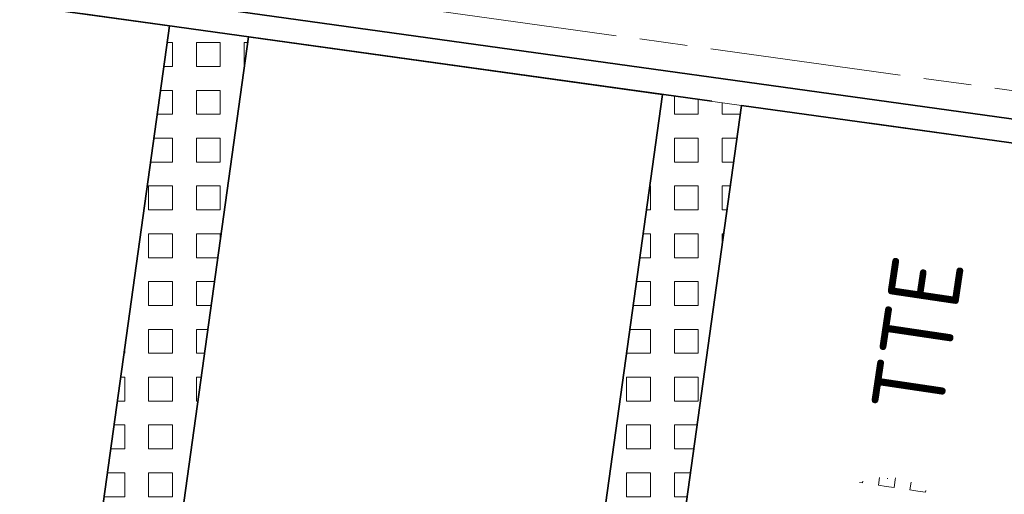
# Model space of a CAD drawing. Header units: metres. Extents: x 167072 to 168585, y 462393 to 462997.
# Tile 29 of 95: x 167575.99 to 167580.94, y 462586.09 to 462588.47. Entities that reach past the tile are written whole.
import ezdxf
from ezdxf.enums import TextEntityAlignment as Align

# ---------------------------------------------------------------- set-up
doc = ezdxf.new("R2010")
doc.units = ezdxf.units.M
doc.header["$LTSCALE"] = 0.2
doc.linetypes.add('ACAD_ISO08W100', pattern=[36, 24, -3, 6, -3])
doc.linetypes.add('VH-OPSLUITBAND_120X250', pattern=[26, 16, -4, 2, -4])
doc.layers.get('0').update_dxf_attribs({"lineweight": 25})
for name, color, linetype, lineweight in [('N-WE-VH-KANTOPSLUITING_OPSLUITBAND_120X250-G', 150, 'VH-OPSLUITBAND_120X250', 35), ('N-WE-VH-KANTOPSLUITING_VOORKANTBAND_OB_120x250-G', 3, 'Continuous', 35), ('N-WE-VH-KANTVERHARDING_BSS_LANGS_BAND_DUBBELE_STREKLAAG-G', 10, 'ACAD_ISO08W100', 18), ('N-WE-VH-VERHARDING_GRASPLAAT-G', 70, 'Continuous', 35), ('N-WE-VH-VERHARDING_TEGEL_GRAS-A', 72, 'Continuous', 9), ('N-WE-VH-VERHARDING_TEGEL_GRAS-S', 70, 'Continuous', 13), ('N-WE-VH-VERHARDING_TEGEL_GRAS_VAKMARKERING-G', 70, 'Continuous', 20)]:
    doc.layers.add(name, color=color, linetype=linetype, lineweight=lineweight)
doc.styles.add('NLCS-ISO', font='NLCS-ISO.ttf')
pattern_1 = [(0, (0, 0), (0, 0.12), [0.12, -0.12]), (90, (0, 0), (-0.12, 7e-18), [0.12, -0.12])]

# ---------------------------------------------------------------- blocks, each defined once
blk = doc.blocks.new('SVH-GRASTEGEL_STIP-SO')
for p, q in [((5.756, 0.824), (5.756, 0.906)), ((5.756, 0.824), (5.801, 0.824)), ((5.756, 0.424), (5.955, 0.424)), ((5.756, 0.224), (5.756, 0.424)), ((5.756, 0.024), (5.756, 0.224)), ((5.756, 0.024), (5.956, 0.024)), ((5.948, 0.224), (5.956, 0.224)), ((5.948, 0.224), (5.956, 0.224)), ((5.956, 0.232), (5.956, 0.224)), ((5.956, 0.232), (5.956, 0.224)), ((5.956, 0.224), (5.956, 0.217)), ((5.956, 0.224), (5.963, 0.224)), ((5.956, 0.224), (5.956, 0.217)), ((5.956, 0.224), (5.963, 0.224)), ((5.956, 0.024), (6.006, 0.024)), ((5.756, -0.376), (5.955, -0.376)), ((5.756, -0.576), (5.756, -0.376)), ((5.756, -0.776), (5.756, -0.576)), ((5.756, -0.776), (5.801, -0.776))]:
    blk.add_line(p, q)
at = {"style": 'NLCS-ISO'}
blk.add_attdef('KLEUR', text='', height=1.8, dxfattribs=at).set_placement((7.655, 0), align=Align.MIDDLE_LEFT)
at = {"style": 'NLCS-ISO', "flags": 1}
blk.add_attdef('FUNCTIE', text='', height=1.8, dxfattribs=at).set_placement((0.116, -3.585), align=Align.MIDDLE_CENTER)

msp = doc.modelspace()

# ---------------------------------------------------------------- hatches: boundary and pattern name
at = {"layer": 'N-WE-VH-VERHARDING_TEGEL_GRAS-A'}
h = msp.add_hatch(dxfattribs=at)
h.set_pattern_fill('AVH-GRASTEGEL', color=256, scale=0.3, pattern_type=2)
h.set_pattern_definition(pattern_1)
h.paths.add_polyline_path([(167577.1411, 462588.3887), (167576.4766, 462583.6046), (167576.0804, 462583.6597), (167576.7449, 462588.4437)])
h = msp.add_hatch(dxfattribs=at)
h.set_pattern_fill('AVH-GRASTEGEL', color=256, scale=0.3, pattern_type=2)
h.set_pattern_definition(pattern_1)
h.paths.add_polyline_path([(167579.6173, 462588.0448), (167578.9528, 462583.2607), (167578.5566, 462583.3157), (167579.2211, 462588.0998)])

# ---------------------------------------------------------------- linework, layer by layer
at = {"layer": 'N-WE-VH-KANTOPSLUITING_OPSLUITBAND_120X250-G'}
msp.add_lwpolyline([(167594.5242, 462585.9744), (167586.6003, 462587.0749), (167586.4814, 462587.0914), (167584.7381, 462587.3336), (167584.6193, 462587.3501), (167559.3617, 462590.8581), (167557.6255, 462591.0992, 0.392958), (167553.2979, 462588.0692), (167548.6357, 462566.3164), (167548.5194, 462566.3465)], format="xyb", dxfattribs=at)
at = {"layer": 'N-WE-VH-KANTOPSLUITING_VOORKANTBAND_OB_120x250-G', "flags": 128}
msp.add_lwpolyline([(167548.5194, 462566.3465), (167553.1805, 462588.0944, -0.392958), (167557.642, 462591.2181), (167559.5727, 462590.9499), (167584.6358, 462587.4689), (167586.6168, 462587.1938), (167594.5407, 462586.0932)], format="xyb", dxfattribs=at)
at = {"layer": 'N-WE-VH-KANTVERHARDING_BSS_LANGS_BAND_DUBBELE_STREKLAAG-G', "ltscale": 0.2, "flags": 128}
msp.add_lwpolyline([(167543.8155, 462567.5897), (167550.3743, 462598.192), (167556.8036, 462597.3013), (167565.2824, 462596.1236), (167595.2151, 462591.9663), (167594.4213, 462586.2512), (167586.636, 462587.3325), (167560.2888, 462590.9918), (167557.6613, 462591.3567, 0.392958), (167553.0436, 462588.1237), (167548.3839, 462566.3823)], format="xyb", dxfattribs=at)
at = {"layer": 'N-WE-VH-VERHARDING_GRASPLAAT-G'}
for points in [[(167576.7449, 462588.4437), (167574.6648, 462588.7326), (167574.0004, 462583.9486), (167576.0804, 462583.6597), (167576.7449, 462588.4437)], [(167579.2211, 462588.0998), (167577.1411, 462588.3887), (167576.4766, 462583.6046), (167578.5566, 462583.3157), (167579.2211, 462588.0998)], [(167581.6973, 462587.7559), (167579.6173, 462588.0448), (167578.9528, 462583.2607), (167581.0329, 462582.9718), (167581.6973, 462587.7559)]]:
    msp.add_lwpolyline(points, close=True, dxfattribs=at)
at = {"layer": 'N-WE-VH-VERHARDING_TEGEL_GRAS_VAKMARKERING-G', "flags": 128}
for points in [[(167577.1411, 462588.3887), (167576.4766, 462583.6046), (167576.0804, 462583.6597), (167576.7449, 462588.4437)], [(167579.6173, 462588.0448), (167578.9528, 462583.2607), (167578.5566, 462583.3157), (167579.2211, 462588.0998)]]:
    msp.add_lwpolyline(points, close=True, dxfattribs=at)

# ---------------------------------------------------------------- block references
at = {"layer": 'N-WE-VH-VERHARDING_TEGEL_GRAS-S', "xscale": 0.1999999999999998, "yscale": 0.1999999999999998, "zscale": 0.1999999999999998, "rotation": 81.55339690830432}
msp.add_blockref('SVH-GRASTEGEL_STIP-SO', (167580.2187, 462584.9864), dxfattribs=at).add_auto_attribs({'KLEUR': 'TTE'})

doc.saveas('drawing.dxf')
